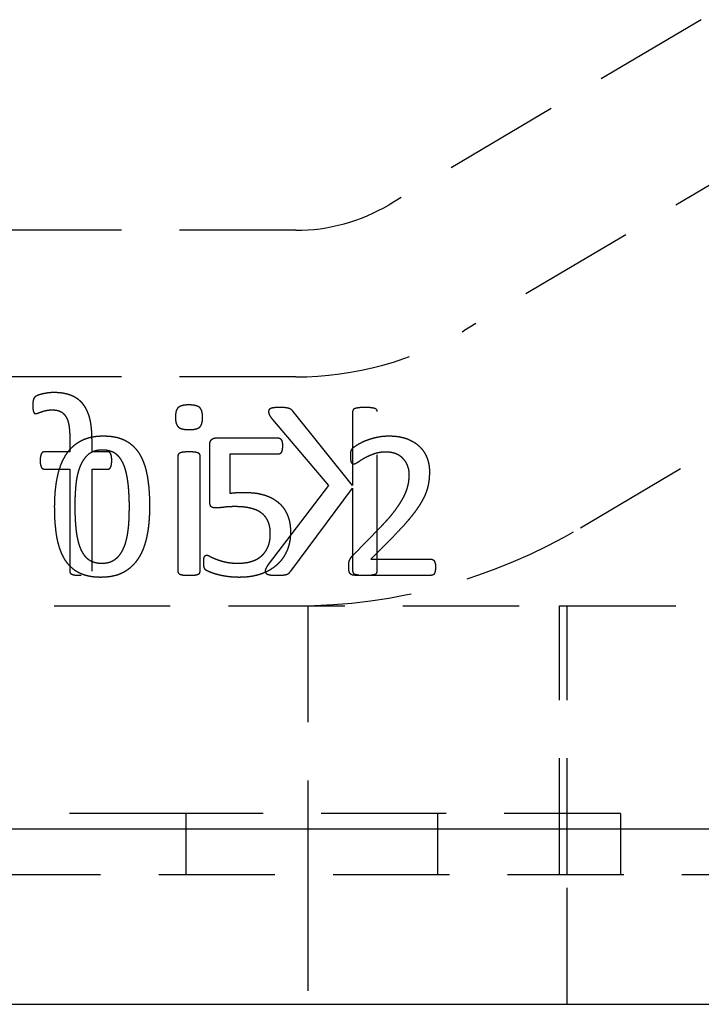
# Model space of a CAD drawing. Extents: x 63 to 798, y 54 to 570.
# Tile 26 of 30: x 637 to 652, y 335 to 356. Entities that reach past the tile are written whole.
import ezdxf

# ---------------------------------------------------------------- set-up
doc = ezdxf.new("R2010")
doc.units = 0
doc.header["$LTSCALE"] = 2
doc.linetypes.add('HIDDEN', pattern=[1.905, 1.27, -0.635])
doc.layers.get('0').update_dxf_attribs({"linetype": 'CONTINUOUS'})

msp = doc.modelspace()

# ---------------------------------------------------------------- linework, layer by layer
at = {"color": 7, "linetype": 'HIDDEN'}
for p, q in [((651.6344, 356.2598), (644.8126, 352.2192)), ((653.2652, 353.5065), (646.4434, 349.4659)), ((642.7741, 351.6608), (613.3554, 351.6608)), ((648.9915, 345.1639), (655.8133, 349.2045)), ((642.7741, 348.4608), (613.3034, 348.4608)), ((644.0171, 346.0897), (642.7146, 347.704)), ((644.0171, 347.704), (644.0171, 346.0897)), ((644.5563, 344.2176), (644.5563, 347.704)), ((642.268, 347.5304), (643.488, 346.0897)), ((637.8377, 347.1117), (637.8377, 346.8235)), ((638.323, 346.8235), (638.323, 347.0915)), ((641.0371, 347.1274), (642.3938, 347.1274)), ((637.8377, 346.8235), (637.2816, 346.8235)), ((638.6676, 346.8235), (638.323, 346.8235)), ((640.8951, 345.7467), (640.8951, 346.9758)), ((640.1995, 346.7367), (640.1995, 344.2142)), ((640.6847, 344.2142), (640.6847, 346.7367)), ((642.4, 346.7745), (641.3363, 346.7745)), ((641.3363, 346.7745), (641.3363, 345.9197)), ((637.2816, 346.4461), (637.8377, 346.4461)), ((637.8377, 346.4461), (637.8377, 344.2151)), ((638.323, 346.4461), (638.6676, 346.4461)), ((638.323, 344.2151), (638.323, 346.4461)), ((643.488, 346.0897), (642.1745, 344.3659)), ((642.6632, 344.2176), (644.0171, 346.0341)), ((644.0171, 346.0341), (644.0171, 344.2176)), ((644.0256, 344.5686), (644.6205, 345.1752)), ((644.8989, 344.9698), (644.4157, 344.4804)), ((644.4157, 344.4804), (645.7358, 344.4804)), ((645.7386, 344.1274), (644.0642, 344.1274)), ((603.2032, 343.4608), (648.5365, 343.4608)), ((643.0365, 343.4608), (643.0365, 337.5941)), ((648.5365, 337.5941), (648.5365, 343.4608)), ((648.5365, 343.4608), (652.5365, 343.4608)), ((648.7032, 337.5941), (648.7032, 343.4608)), ((640.3698, 338.9274), (611.3698, 338.9274)), ((640.3698, 338.9274), (640.3698, 337.5941)), ((645.8698, 338.9274), (640.3698, 338.9274)), ((645.8698, 338.9274), (645.8698, 337.5941)), ((649.8698, 338.9274), (645.8698, 338.9274)), ((649.8698, 338.9274), (649.8698, 337.5941)), ((597.8698, 338.5941), (664.7333, 338.5941)), ((597.8698, 337.5941), (664.5365, 337.5941)), ((643.0365, 337.5941), (643.0365, 334.7608)), ((648.7032, 334.7608), (648.7032, 337.5941))]:
    msp.add_line(p, q, dxfattribs=at)
at = {"color": 7, "linetype": 'CONTINUOUS'}
for p, q in [((597.8698, 338.5941), (664.7333, 338.5941)), ((597.8698, 334.7608), (664.5365, 334.7608))]:
    msp.add_line(p, q, dxfattribs=at)
at = {"color": 7, "linetype": 'HIDDEN'}
for radius in [4, 7.2, 12.2]:
    msp.add_arc((642.7741, 355.6608), radius, 270, 300.63859, dxfattribs=at)
for points, knots in [([(637.4889, 348.1176), (637.4557, 348.1171), (637.39, 348.1159), (637.2969, 348.1003), (637.2155, 348.0837), (637.1523, 348.0633), (637.1081, 348.0447), (637.0792, 348.0257), (637.0614, 348.0044), (637.0479, 347.9805), (637.0376, 347.9512), (637.0325, 347.9162), (637.029, 347.8748), (637.0289, 347.845), (637.0289, 347.8287)], [0, 0, 0, 0, 0.1572104, 0.3106333, 0.4469262, 0.5504783, 0.6249484, 0.6736927, 0.7123862, 0.7553128, 0.8033062, 0.8586708, 0.9227849, 1, 1, 1, 1]), ([(638.323, 347.0915), (638.3223, 347.135), (638.3211, 347.2191), (638.3116, 347.3406), (638.2971, 347.4528), (638.2753, 347.5554), (638.2467, 347.6488), (638.2114, 347.7332), (638.1702, 347.8095), (638.1208, 347.8761), (638.0658, 347.9355), (638.0029, 347.9851), (637.9338, 348.0268), (637.8582, 348.0606), (637.7757, 348.0868), (637.6861, 348.1049), (637.5897, 348.1161), (637.5232, 348.1171), (637.4889, 348.1176)], [0, 0, 0, 0, 0.0857008, 0.165525, 0.2397075, 0.3081136, 0.3717514, 0.4317009, 0.4878562, 0.542026, 0.5944212, 0.6467318, 0.699057, 0.7529895, 0.8092751, 0.8691125, 0.9325314, 1, 1, 1, 1]), ([(637.0289, 347.8287), (637.0292, 347.8129), (637.0298, 347.7845), (637.0337, 347.7464), (637.0401, 347.7164), (637.0462, 347.6934), (637.0537, 347.6754), (637.0648, 347.6638), (637.0793, 347.6584), (637.0892, 347.6579), (637.0946, 347.6576)], [0, 0, 0, 0, 0.233662, 0.4224612, 0.5672106, 0.6886393, 0.7763059, 0.8529682, 0.9203346, 1, 1, 1, 1]), ([(637.0946, 347.6576), (637.1019, 347.6585), (637.119, 347.6605), (637.1464, 347.6708), (637.179, 347.685), (637.2188, 347.6988), (637.2653, 347.7148), (637.3202, 347.7278), (637.3837, 347.7388), (637.4293, 347.7397), (637.4535, 347.7402)], [0, 0, 0, 0, 0.0597748, 0.1388168, 0.2346044, 0.3481738, 0.4796729, 0.6317812, 0.8043711, 1, 1, 1, 1]), ([(637.4535, 347.7402), (637.4863, 347.739), (637.5478, 347.7367), (637.6331, 347.7092), (637.703, 347.6616), (637.7478, 347.6064), (637.7749, 347.5534), (637.7925, 347.5072), (637.8076, 347.456), (637.8193, 347.3991), (637.8275, 347.3362), (637.833, 347.267), (637.8377, 347.1915), (637.8377, 347.1389), (637.8377, 347.1117)], [0, 0, 0, 0, 0.1162007, 0.2181414, 0.313645, 0.4129376, 0.4669511, 0.5247765, 0.5882514, 0.6565636, 0.731089, 0.813225, 0.9031861, 1, 1, 1, 1]), ([(640.4396, 347.848), (640.4134, 347.8476), (640.3656, 347.8469), (640.3003, 347.836), (640.2479, 347.8191), (640.2065, 347.7941), (640.1779, 347.7567), (640.1576, 347.7091), (640.148, 347.6487), (640.1464, 347.6048), (640.1455, 347.581)], [0, 0, 0, 0, 0.1674764, 0.3061983, 0.4222684, 0.5185864, 0.6107483, 0.7187127, 0.8468072, 1, 1, 1, 1]), ([(640.7387, 347.5759), (640.7379, 347.6001), (640.7366, 347.6447), (640.7253, 347.7058), (640.7058, 347.7551), (640.6759, 347.7932), (640.634, 347.8193), (640.5805, 347.8359), (640.5144, 347.8469), (640.466, 347.8476), (640.4396, 347.848)], [0, 0, 0, 0, 0.1523232, 0.2802837, 0.3896417, 0.4827042, 0.5798111, 0.6955582, 0.8336375, 1, 1, 1, 1]), ([(642.4188, 347.7941), (642.3963, 347.7941), (642.3563, 347.794), (642.3027, 347.7873), (642.2607, 347.7806), (642.2286, 347.7704), (642.2046, 347.7586), (642.1898, 347.7419), (642.1818, 347.7235), (642.1809, 347.7105), (642.1804, 347.704)], [0, 0, 0, 0, 0.2409317, 0.4287813, 0.5787737, 0.695882, 0.7888733, 0.8613807, 0.9301672, 1, 1, 1, 1]), ([(642.1804, 347.704), (642.1811, 347.6918), (642.1827, 347.6662), (642.1996, 347.6269), (642.2283, 347.5813), (642.2533, 347.5492), (642.268, 347.5304)], [0, 0, 0, 0, 0.1841002, 0.3847019, 0.6385165, 1, 1, 1, 1]), ([(642.7146, 347.704), (642.7087, 347.7121), (642.6973, 347.7278), (642.675, 347.7471), (642.6492, 347.7626), (642.618, 347.7741), (642.5813, 347.7836), (642.5366, 347.7889), (642.4818, 347.7934), (642.4413, 347.7938), (642.4188, 347.7941)], [0, 0, 0, 0, 0.0930697, 0.1801088, 0.2715495, 0.3725057, 0.488512, 0.6230583, 0.7908421, 1, 1, 1, 1]), ([(644.2867, 347.7941), (644.2628, 347.794), (644.2194, 347.7939), (644.1605, 347.7873), (644.113, 347.7804), (644.0762, 347.7708), (644.0476, 347.7614), (644.029, 347.7449), (644.0192, 347.7251), (644.0178, 347.7111), (644.0171, 347.704)], [0, 0, 0, 0, 0.231771, 0.4208279, 0.5754408, 0.6964318, 0.7905861, 0.8639343, 0.9309841, 1, 1, 1, 1]), ([(644.5563, 347.704), (644.5556, 347.7111), (644.5542, 347.7251), (644.5444, 347.7453), (644.5252, 347.7609), (644.4969, 347.7713), (644.4598, 347.7802), (644.4119, 347.7874), (644.3531, 347.7937), (644.31, 347.794), (644.2867, 347.7941)], [0, 0, 0, 0, 0.069055, 0.1361429, 0.2115821, 0.3032686, 0.4269725, 0.5816731, 0.773551, 1, 1, 1, 1]), ([(640.1455, 347.581), (640.1463, 347.5567), (640.1476, 347.5122), (640.1589, 347.4511), (640.1784, 347.4018), (640.2083, 347.3637), (640.2502, 347.3375), (640.3037, 347.321), (640.3698, 347.31), (640.4182, 347.3092), (640.4446, 347.3088)], [0, 0, 0, 0, 0.1523232, 0.2802837, 0.3896417, 0.4827042, 0.5798111, 0.6955582, 0.8336375, 1, 1, 1, 1]), ([(640.4446, 347.3088), (640.4708, 347.3092), (640.5187, 347.3099), (640.5837, 347.3212), (640.6364, 347.3367), (640.6779, 347.362), (640.7062, 347.3999), (640.7253, 347.448), (640.7366, 347.508), (640.7379, 347.552), (640.7387, 347.5759)], [0, 0, 0, 0, 0.1673973, 0.3060538, 0.4214962, 0.5177687, 0.6112981, 0.718505, 0.8468795, 1, 1, 1, 1]), ([(637.5069, 345.6206), (637.5075, 345.6766), (637.5088, 345.7864), (637.5193, 345.9474), (637.5365, 346.1013), (637.5599, 346.2479), (637.5922, 346.3859), (637.6324, 346.5146), (637.6822, 346.633), (637.7401, 346.7415), (637.8073, 346.8396), (637.8863, 346.9247), (637.9737, 346.9996), (638.0717, 347.062), (638.1808, 347.1118), (638.3014, 347.1461), (638.4332, 347.1683), (638.525, 347.1704), (638.5726, 347.1716)], [0, 0, 0, 0, 0.0786276, 0.1538502, 0.2261456, 0.2956895, 0.3618802, 0.4247476, 0.4845241, 0.5416067, 0.5969283, 0.6507405, 0.7039972, 0.7578893, 0.8131095, 0.8715266, 0.9332317, 1, 1, 1, 1]), ([(638.5726, 347.1716), (638.6182, 347.1705), (638.7061, 347.1685), (638.8322, 347.1489), (638.9471, 347.1175), (639.0513, 347.0732), (639.1443, 347.0159), (639.2286, 346.9478), (639.3016, 346.8662), (639.3655, 346.7735), (639.4199, 346.6691), (639.4658, 346.5535), (639.5039, 346.4267), (639.5319, 346.2885), (639.5538, 346.1399), (639.5696, 345.9807), (639.5782, 345.8109), (639.5797, 345.6943), (639.5804, 345.6343)], [0, 0, 0, 0, 0.0650011, 0.1253901, 0.1815653, 0.2347468, 0.2862672, 0.3370772, 0.3888528, 0.4418884, 0.4974863, 0.5564972, 0.6191639, 0.6861844, 0.7574703, 0.8336013, 0.9143894, 1, 1, 1, 1]), ([(640.8951, 346.9758), (640.8955, 346.9878), (640.8961, 347.0106), (640.9025, 347.0423), (640.9148, 347.0689), (640.9307, 347.0908), (640.9515, 347.1081), (640.9767, 347.1195), (641.0057, 347.1266), (641.0263, 347.1272), (641.0371, 347.1274)], [0, 0, 0, 0, 0.1508735, 0.2872292, 0.4051744, 0.5169846, 0.6260214, 0.7413409, 0.8635829, 1, 1, 1, 1]), ([(642.3938, 347.1274), (642.4001, 347.1269), (642.4128, 347.1259), (642.4304, 347.1165), (642.4475, 347.1039), (642.4601, 347.084), (642.4721, 347.0601), (642.4776, 347.0292), (642.4831, 346.9932), (642.4833, 346.9671), (642.4834, 346.953)], [0, 0, 0, 0, 0.0866906, 0.1747666, 0.2719884, 0.3768478, 0.4961948, 0.6395069, 0.8061538, 1, 1, 1, 1]), ([(643.9745, 346.7366), (643.9748, 346.7479), (643.9751, 346.7685), (643.976, 346.7974), (643.9796, 346.8218), (643.9842, 346.8432), (643.9916, 346.8619), (643.9999, 346.8811), (644.0163, 346.9005), (644.035, 346.9187), (644.0564, 346.9356), (644.0788, 346.9513), (644.1054, 346.9703), (644.1511, 346.9979), (644.219, 347.0355), (644.315, 347.0756), (644.4246, 347.113), (644.5452, 347.1448), (644.6747, 347.1683), (644.7644, 347.1705), (644.81, 347.1716)], [0, 0, 0, 0, 0.0328592, 0.0603806, 0.08408481, 0.10473878, 0.1240428, 0.14263512, 0.16556826, 0.19733544, 0.21880052, 0.24522194, 0.27702448, 0.31405164, 0.4010561, 0.50317697, 0.61724522, 0.73856077, 0.86708045, 1, 1, 1, 1]), ([(644.81, 347.1716), (644.8459, 347.1707), (644.9157, 347.1689), (645.0171, 347.1583), (645.1114, 347.1389), (645.1988, 347.1122), (645.2785, 347.0781), (645.3521, 347.0398), (645.4174, 346.9938), (645.4768, 346.9435), (645.528, 346.8873), (645.5741, 346.8278), (645.6106, 346.7625), (645.642, 346.6942), (645.6663, 346.6223), (645.6823, 346.5476), (645.6933, 346.4708), (645.6945, 346.4188), (645.6951, 346.3926)], [0, 0, 0, 0, 0.080922, 0.157569, 0.2295428, 0.2979116, 0.3631843, 0.4248676, 0.4848281, 0.5429061, 0.6001265, 0.6560048, 0.712197, 0.768566, 0.825445, 0.8827921, 0.9408516, 1, 1, 1, 1]), ([(637.2816, 346.8235), (637.2748, 346.8231), (637.2618, 346.8223), (637.2438, 346.8141), (637.2283, 346.8001), (637.2154, 346.7797), (637.2045, 346.7529), (637.1962, 346.7195), (637.1914, 346.6787), (637.1909, 346.6491), (637.1906, 346.6331)], [0, 0, 0, 0, 0.087342, 0.1665407, 0.2484111, 0.3525726, 0.473963, 0.6193538, 0.7940379, 1, 1, 1, 1]), ([(638.5492, 346.8627), (638.5194, 346.8615), (638.4624, 346.8592), (638.381, 346.842), (638.3081, 346.8123), (638.2447, 346.7698), (638.1886, 346.7181), (638.1407, 346.6564), (638.0974, 346.5871), (638.0613, 346.5086), (638.0304, 346.4228), (638.0061, 346.3291), (637.985, 346.2292), (637.9713, 346.1222), (637.9612, 346.0099), (637.9538, 345.8931), (637.9486, 345.7723), (637.9483, 345.6904), (637.9481, 345.6488)], [0, 0, 0, 0, 0.0587608, 0.1126821, 0.1638204, 0.2133506, 0.2628704, 0.3139663, 0.3674319, 0.4241471, 0.4845163, 0.5475658, 0.6152951, 0.6863715, 0.7607525, 0.838163, 0.9177476, 1, 1, 1, 1]), ([(639.1392, 345.6061), (639.1393, 345.6431), (639.1393, 345.7153), (639.1353, 345.8205), (639.1309, 345.92), (639.1238, 346.0138), (639.1158, 346.1021), (639.1055, 346.1849), (639.093, 346.2621), (639.0794, 346.3341), (639.0635, 346.4013), (639.0458, 346.4637), (639.026, 346.5214), (639.0032, 346.5738), (638.9782, 346.6217), (638.9514, 346.6655), (638.9219, 346.7048), (638.8898, 346.7395), (638.8561, 346.7703), (638.8192, 346.7956), (638.7804, 346.8176), (638.7241, 346.8394), (638.6469, 346.8588), (638.5826, 346.8614), (638.5492, 346.8627)], [0, 0, 0, 0, 0.0712955, 0.1390833, 0.2029248, 0.263311, 0.3202406, 0.3737926, 0.424025, 0.4709222, 0.5150668, 0.556976, 0.595909, 0.6325991, 0.6670624, 0.699873, 0.7314905, 0.7615763, 0.7907386, 0.8193614, 0.8477054, 0.8763214, 0.9356065, 1, 1, 1, 1]), ([(638.7544, 346.6331), (638.7538, 346.6491), (638.7529, 346.6786), (638.7508, 346.7195), (638.7426, 346.7526), (638.7339, 346.7797), (638.7217, 346.8002), (638.706, 346.8143), (638.6876, 346.8222), (638.6744, 346.8231), (638.6676, 346.8235)], [0, 0, 0, 0, 0.2065532, 0.3809883, 0.5259392, 0.6450644, 0.7475602, 0.8296655, 0.9124073, 1, 1, 1, 1]), ([(640.4438, 346.8235), (640.4213, 346.8232), (640.3811, 346.8227), (640.3268, 346.8184), (640.2841, 346.8128), (640.2517, 346.8022), (640.227, 346.7903), (640.2108, 346.774), (640.2007, 346.7561), (640.1998, 346.743), (640.1995, 346.7367)], [0, 0, 0, 0, 0.23824969, 0.42640249, 0.5771554, 0.69296008, 0.78752984, 0.86331674, 0.93389564, 1, 1, 1, 1]), ([(640.6847, 346.7367), (640.6842, 346.743), (640.6832, 346.7556), (640.6754, 346.7741), (640.6595, 346.7905), (640.6346, 346.8025), (640.6014, 346.8124), (640.5583, 346.8185), (640.5048, 346.8226), (640.4654, 346.8232), (640.4438, 346.8235)], [0, 0, 0, 0, 0.0666297, 0.135191, 0.2094886, 0.3048099, 0.4272578, 0.5792087, 0.7688566, 1, 1, 1, 1]), ([(642.4834, 346.953), (642.4831, 346.9397), (642.4827, 346.9146), (642.4787, 346.8792), (642.4718, 346.8485), (642.4626, 346.8222), (642.4503, 346.8014), (642.4361, 346.7857), (642.4189, 346.7759), (642.4063, 346.775), (642.4, 346.7745)], [0, 0, 0, 0, 0.1850706, 0.34883, 0.4927232, 0.6218669, 0.7334355, 0.8259158, 0.9129579, 1, 1, 1, 1]), ([(644.7438, 346.8186), (644.7202, 346.8181), (644.6738, 346.817), (644.606, 346.8093), (644.5417, 346.7966), (644.4637, 346.7715), (644.3753, 346.7362), (644.2811, 346.6892), (644.201, 346.6427), (644.1447, 346.6038), (644.106, 346.5782), (644.0826, 346.5646), (644.0624, 346.5562), (644.0497, 346.5546), (644.0442, 346.5539)], [0, 0, 0, 0, 0.0934864, 0.1829258, 0.2690145, 0.3516318, 0.5059015, 0.6446176, 0.766568, 0.8712099, 0.9144782, 0.9498028, 0.9779329, 1, 1, 1, 1]), ([(645.254, 346.3278), (645.2525, 346.3602), (645.2496, 346.4243), (645.2226, 346.5163), (645.1829, 346.6015), (645.1346, 346.6627), (645.0894, 346.7051), (645.0517, 346.734), (645.0096, 346.7592), (644.9635, 346.7803), (644.9137, 346.7976), (644.8602, 346.8102), (644.8031, 346.8167), (644.7639, 346.818), (644.7438, 346.8186)], [0, 0, 0, 0, 0.1218149, 0.2414949, 0.3589788, 0.4744756, 0.5327407, 0.5927343, 0.6533945, 0.7173947, 0.7834691, 0.8520222, 0.9244976, 1, 1, 1, 1]), ([(637.1906, 346.6331), (637.191, 346.618), (637.1918, 346.5895), (637.195, 346.5501), (637.2039, 346.5173), (637.2167, 346.485), (637.2407, 346.4532), (637.2685, 346.4483), (637.2816, 346.4461)], [0, 0, 0, 0, 0.19878869, 0.37266557, 0.51721749, 0.64088041, 0.83121794, 1, 1, 1, 1]), ([(638.6676, 346.4461), (638.6744, 346.4465), (638.6878, 346.4472), (638.7062, 346.4562), (638.7211, 346.4709), (638.7342, 346.4908), (638.7426, 346.5175), (638.7495, 346.5503), (638.7533, 346.5895), (638.754, 346.6179), (638.7544, 346.6331)], [0, 0, 0, 0, 0.08915815, 0.1748978, 0.26095384, 0.36217441, 0.48342859, 0.62657609, 0.80080679, 1, 1, 1, 1]), ([(644.0442, 346.5539), (644.0388, 346.5546), (644.0282, 346.5559), (644.0129, 346.5628), (644.0006, 346.5766), (643.9912, 346.5959), (643.9838, 346.6213), (643.9786, 346.6535), (643.9753, 346.6926), (643.9748, 346.7212), (643.9745, 346.7366)], [0, 0, 0, 0, 0.07522, 0.1501634, 0.2299381, 0.3279335, 0.4492221, 0.599662, 0.7840252, 1, 1, 1, 1]), ([(645.6951, 346.3926), (645.694, 346.345), (645.6918, 346.2495), (645.6746, 346.1303), (645.6531, 346.0338), (645.6292, 345.9583), (645.5983, 345.8799), (645.5588, 345.7988), (645.5128, 345.7133), (645.456, 345.6245), (645.3916, 345.53), (645.3162, 345.4309), (645.2302, 345.3257), (645.1321, 345.213), (645.0203, 345.0935), (644.9405, 345.0122), (644.8989, 344.9698)], [0, 0, 0, 0, 0.0850794, 0.170502, 0.2147294, 0.2616143, 0.3119404, 0.3652029, 0.4227166, 0.4852637, 0.5534878, 0.627072, 0.7076212, 0.7963891, 0.8940105, 1, 1, 1, 1]), ([(644.6205, 345.1752), (644.6536, 345.2095), (644.7171, 345.2752), (644.8046, 345.3736), (644.8829, 345.4654), (644.9503, 345.5531), (645.009, 345.6362), (645.061, 345.7148), (645.1059, 345.7897), (645.1435, 345.8613), (645.1747, 345.9294), (645.1995, 345.9944), (645.2191, 346.0558), (645.2371, 346.132), (645.2501, 346.2224), (645.2527, 346.2935), (645.254, 346.3278)], [0, 0, 0, 0, 0.1058602, 0.2031724, 0.2927093, 0.3739339, 0.4490502, 0.5187542, 0.5835803, 0.6429856, 0.6985344, 0.7499511, 0.7976096, 0.8417167, 0.9237803, 1, 1, 1, 1]), ([(641.3363, 345.9197), (641.3622, 345.9234), (641.4144, 345.9308), (641.496, 345.9337), (641.5845, 345.936), (641.6465, 345.9362), (641.6796, 345.9363)], [0, 0, 0, 0, 0.228157, 0.4589039, 0.7114503, 1, 1, 1, 1]), ([(641.6796, 345.9363), (641.7191, 345.9354), (641.7959, 345.9337), (641.9071, 345.923), (642.0104, 345.9037), (642.1059, 345.877), (642.1935, 345.8428), (642.2746, 345.804), (642.3469, 345.7566), (642.4125, 345.704), (642.4706, 345.6455), (642.5206, 345.5804), (642.5638, 345.5098), (642.5986, 345.433), (642.6264, 345.3516), (642.6454, 345.2656), (642.6575, 345.1754), (642.659, 345.1137), (642.6598, 345.0822)], [0, 0, 0, 0, 0.0804659, 0.1561107, 0.2269935, 0.2940412, 0.3576851, 0.4181137, 0.4766011, 0.5331174, 0.58899, 0.6439792, 0.6997871, 0.7568998, 0.8151532, 0.8745878, 0.9358856, 1, 1, 1, 1]), ([(641.0158, 345.5999), (641.0056, 345.6003), (640.9868, 345.601), (640.9608, 345.6064), (640.9393, 345.6154), (640.9214, 345.6288), (640.9094, 345.6496), (640.9007, 345.6757), (640.8964, 345.7091), (640.8956, 345.7334), (640.8951, 345.7467)], [0, 0, 0, 0, 0.1365699, 0.2537943, 0.3550417, 0.4498323, 0.548635, 0.673004, 0.820153, 1, 1, 1, 1]), ([(638.5126, 344.0833), (638.4673, 344.0843), (638.3798, 344.0863), (638.2546, 344.1062), (638.1398, 344.1366), (638.0361, 344.1811), (637.9428, 344.238), (637.8596, 344.3076), (637.7857, 344.3884), (637.7218, 344.4815), (637.6674, 344.5858), (637.6214, 344.7014), (637.5838, 344.8281), (637.5541, 344.9659), (637.534, 345.1149), (637.5176, 345.2742), (637.5092, 345.444), (637.5077, 345.5606), (637.5069, 345.6206)], [0, 0, 0, 0, 0.0647288, 0.1248451, 0.1806644, 0.2338914, 0.2854559, 0.3362648, 0.3883055, 0.4413865, 0.4970319, 0.5560933, 0.6188136, 0.6856388, 0.7572629, 0.833459, 0.9143162, 1, 1, 1, 1]), ([(637.9481, 345.6488), (637.9484, 345.5941), (637.9491, 345.4888), (637.9556, 345.3374), (637.9645, 345.1984), (637.9792, 345.0722), (637.997, 344.9576), (638.0215, 344.8546), (638.049, 344.7621), (638.0821, 344.6803), (638.1206, 344.6098), (638.1637, 344.5492), (638.2121, 344.499), (638.2661, 344.4588), (638.3258, 344.429), (638.3908, 344.4076), (638.4615, 344.3942), (638.5107, 344.3928), (638.5361, 344.3922)], [0, 0, 0, 0, 0.1054794, 0.2030552, 0.2923452, 0.3739749, 0.4480681, 0.5158955, 0.5779958, 0.6340388, 0.685605, 0.7325879, 0.7770892, 0.8195443, 0.8617582, 0.905201, 0.9511804, 1, 1, 1, 1]), ([(639.5804, 345.6343), (639.5798, 345.578), (639.5786, 345.4678), (639.5677, 345.3062), (639.552, 345.1519), (639.5278, 345.0057), (639.4968, 344.8681), (639.4561, 344.7401), (639.4066, 344.6218), (639.3479, 344.5133), (639.2799, 344.4158), (639.2017, 344.3297), (639.1136, 344.2556), (639.0156, 344.1926), (638.9062, 344.1434), (638.7853, 344.1084), (638.6529, 344.0867), (638.5605, 344.0845), (638.5126, 344.0833)], [0, 0, 0, 0, 0.0788531, 0.1543047, 0.2267965, 0.2959377, 0.3616609, 0.4241447, 0.4838481, 0.5410141, 0.5964523, 0.6499814, 0.7034186, 0.7572448, 0.8126904, 0.8707273, 0.932992, 1, 1, 1, 1]), ([(638.5361, 344.3922), (638.5559, 344.3927), (638.5944, 344.3938), (638.6506, 344.4014), (638.7032, 344.4142), (638.752, 344.4334), (638.7976, 344.4564), (638.8392, 344.4854), (638.8783, 344.5177), (638.9256, 344.5685), (638.978, 344.6429), (639.0257, 344.7473), (639.0657, 344.8637), (639.0953, 344.9928), (639.1172, 345.1328), (639.1301, 345.2835), (639.1375, 345.4424), (639.1387, 345.5509), (639.1392, 345.6061)], [0, 0, 0, 0, 0.0390916, 0.0762084, 0.1117792, 0.1458461, 0.179557, 0.212554, 0.2457503, 0.2794765, 0.3495216, 0.4244654, 0.5055954, 0.5923821, 0.6856951, 0.7855487, 0.8910097, 1, 1, 1, 1]), ([(641.4507, 345.6274), (641.428, 345.6274), (641.3841, 345.6273), (641.3206, 345.6242), (641.262, 345.6206), (641.1918, 345.6117), (641.1105, 345.6019), (641.0466, 345.6005), (641.0158, 345.5999)], [0, 0, 0, 0, 0.15648054, 0.30202676, 0.43670617, 0.56080553, 0.78806147, 1, 1, 1, 1]), ([(642.2187, 345.0401), (642.2181, 345.0636), (642.2171, 345.1095), (642.2091, 345.1761), (642.1943, 345.2384), (642.1745, 345.2963), (642.1489, 345.3503), (642.1165, 345.3991), (642.0779, 345.4432), (642.0335, 345.4827), (641.9829, 345.5172), (641.9262, 345.547), (641.8635, 345.5726), (641.7938, 345.5922), (641.718, 345.6079), (641.6351, 345.6197), (641.5453, 345.6265), (641.4829, 345.6271), (641.4507, 345.6274)], [0, 0, 0, 0, 0.0635378, 0.1243748, 0.1812933, 0.2366066, 0.2897807, 0.3427797, 0.3948345, 0.4481795, 0.5032541, 0.5603358, 0.6214809, 0.6862895, 0.7562387, 0.8310612, 0.9128382, 1, 1, 1, 1]), ([(642.6598, 345.0822), (642.659, 345.0435), (642.6574, 344.968), (642.6419, 344.858), (642.6166, 344.7544), (642.5805, 344.6577), (642.5357, 344.5678), (642.4824, 344.4849), (642.4197, 344.4101), (642.3492, 344.3423), (642.2709, 344.2823), (642.1857, 344.2297), (642.0933, 344.1847), (641.9941, 344.1476), (641.8884, 344.1188), (641.7768, 344.0982), (641.6594, 344.0856), (641.5792, 344.0841), (641.5383, 344.0833)], [0, 0, 0, 0, 0.0683199, 0.1335392, 0.1959186, 0.2565995, 0.3156549, 0.3732455, 0.4303668, 0.4878397, 0.5457846, 0.6045317, 0.6646798, 0.7271676, 0.7916333, 0.8581757, 0.9276351, 1, 1, 1, 1]), ([(641.5169, 344.3922), (641.542, 344.3924), (641.5913, 344.3928), (641.6635, 344.4014), (641.7329, 344.4115), (641.7985, 344.4284), (641.8608, 344.4494), (641.9187, 344.4764), (641.9724, 344.5081), (642.0207, 344.5459), (642.0654, 344.5877), (642.1039, 344.6359), (642.1381, 344.6887), (642.167, 344.7469), (642.191, 344.8109), (642.2071, 344.8816), (642.2167, 344.9588), (642.218, 345.0123), (642.2187, 345.0401)], [0, 0, 0, 0, 0.069134, 0.13607, 0.2002781, 0.262402, 0.3227535, 0.3814711, 0.4383385, 0.4943908, 0.5504466, 0.6067885, 0.6641205, 0.7236641, 0.7858494, 0.8522852, 0.9232185, 1, 1, 1, 1]), ([(640.7628, 344.4177), (640.7628, 344.4294), (640.763, 344.4517), (640.7657, 344.4831), (640.77, 344.51), (640.7773, 344.532), (640.7879, 344.5484), (640.7999, 344.5599), (640.8137, 344.5677), (640.8238, 344.5683), (640.829, 344.5686)], [0, 0, 0, 0, 0.19308789, 0.3678692, 0.51785537, 0.64236847, 0.74630951, 0.83467845, 0.91595249, 1, 1, 1, 1]), ([(641.5383, 344.0833), (641.493, 344.0842), (641.4045, 344.086), (641.2764, 344.1002), (641.159, 344.1208), (641.0547, 344.1447), (640.967, 344.173), (640.9041, 344.1949), (640.8637, 344.2127), (640.8408, 344.2236), (640.8235, 344.2331), (640.8082, 344.2435), (640.7965, 344.2565), (640.7858, 344.271), (640.7789, 344.2866), (640.7723, 344.3042), (640.7678, 344.3258), (640.7641, 344.3518), (640.7634, 344.383), (640.763, 344.4055), (640.7628, 344.4177)], [0, 0, 0, 0, 0.1445657, 0.2824885, 0.410533, 0.5250895, 0.6234381, 0.7046407, 0.7374791, 0.764375, 0.7853884, 0.8006489, 0.8229536, 0.8408575, 0.8579154, 0.8774016, 0.9007085, 0.92809, 0.9611243, 1, 1, 1, 1]), ([(640.829, 344.5686), (640.839, 344.5668), (640.8643, 344.5622), (640.9048, 344.5375), (640.9609, 344.5092), (641.0346, 344.4779), (641.1265, 344.4476), (641.2152, 344.423), (641.2962, 344.4071), (641.365, 344.398), (641.4392, 344.3937), (641.4905, 344.3927), (641.5169, 344.3922)], [0, 0, 0, 0, 0.04239, 0.1068015, 0.1952642, 0.3058362, 0.4406533, 0.5997351, 0.6897475, 0.7856224, 0.8895405, 1, 1, 1, 1]), ([(643.9304, 344.3074), (643.9305, 344.3223), (643.9306, 344.3502), (643.9333, 344.3895), (643.9382, 344.4242), (643.9481, 344.4552), (643.9629, 344.4828), (643.9786, 344.5114), (644, 344.5399), (644.0167, 344.5586), (644.0256, 344.5686)], [0, 0, 0, 0, 0.1559642, 0.2906597, 0.4121437, 0.5206379, 0.6279318, 0.7386319, 0.8605179, 1, 1, 1, 1]), ([(645.7358, 344.4804), (645.7421, 344.4798), (645.755, 344.4787), (645.7733, 344.4697), (645.7902, 344.4558), (645.8038, 344.4358), (645.8151, 344.4112), (645.8221, 344.381), (645.8271, 344.3457), (645.8273, 344.3203), (645.8275, 344.3067)], [0, 0, 0, 0, 0.0866605, 0.1775785, 0.2767685, 0.3860179, 0.5082037, 0.6491248, 0.8125677, 1, 1, 1, 1]), ([(637.8377, 344.2151), (637.838, 344.2079), (637.8386, 344.1941), (637.8488, 344.175), (637.8665, 344.1603), (637.8909, 344.1472), (637.9248, 344.1392), (637.9671, 344.1309), (638.0202, 344.1289), (638.059, 344.128), (638.0803, 344.1274)], [0, 0, 0, 0, 0.07502204, 0.14565582, 0.22161862, 0.31626191, 0.43699626, 0.58836572, 0.77347915, 1, 1, 1, 1]), ([(640.1995, 344.2142), (640.1998, 344.2074), (640.2004, 344.1938), (640.2106, 344.1753), (640.2274, 344.16), (640.2514, 344.1476), (640.2844, 344.1389), (640.3266, 344.1309), (640.3811, 344.1288), (640.4213, 344.1279), (640.4438, 344.1274)], [0, 0, 0, 0, 0.0717766, 0.1421281, 0.2156024, 0.3098675, 0.4244183, 0.5751828, 0.762518, 1, 1, 1, 1]), ([(640.4438, 344.1274), (640.4654, 344.128), (640.5047, 344.1289), (640.5585, 344.1309), (640.6011, 344.1392), (640.6348, 344.1473), (640.6591, 344.1598), (640.6756, 344.1752), (640.6834, 344.1942), (640.6843, 344.2074), (640.6847, 344.2142)], [0, 0, 0, 0, 0.230397, 0.4192195, 0.5711811, 0.6923877, 0.7874011, 0.8593135, 0.9276535, 1, 1, 1, 1]), ([(642.1745, 344.3659), (642.1672, 344.3546), (642.1542, 344.3345), (642.1362, 344.3073), (642.1251, 344.2848), (642.1149, 344.2643), (642.1084, 344.2441), (642.1069, 344.2291), (642.1063, 344.2227)], [0, 0, 0, 0, 0.2505113, 0.4486623, 0.608365, 0.7187607, 0.8782042, 1, 1, 1, 1]), ([(642.1063, 344.2227), (642.1067, 344.2156), (642.1077, 344.2015), (642.1156, 344.1813), (642.1309, 344.1627), (642.1572, 344.1513), (642.1911, 344.1411), (642.2351, 344.1329), (642.2915, 344.1281), (642.3332, 344.1277), (642.3565, 344.1274)], [0, 0, 0, 0, 0.07177007, 0.14216862, 0.21698701, 0.31005008, 0.42635708, 0.57729132, 0.76335197, 1, 1, 1, 1]), ([(642.3565, 344.1274), (642.3865, 344.128), (642.4408, 344.1291), (642.5137, 344.1339), (642.5702, 344.1444), (642.6122, 344.1633), (642.6407, 344.1896), (642.6558, 344.2084), (642.6632, 344.2176)], [0, 0, 0, 0, 0.2698939, 0.4874499, 0.6550981, 0.7836639, 0.8944326, 1, 1, 1, 1]), ([(644.0642, 344.1274), (644.0538, 344.1278), (644.0342, 344.1285), (644.0067, 344.1345), (643.9829, 344.1458), (643.9626, 344.163), (643.947, 344.1878), (643.9373, 344.2206), (643.9313, 344.2612), (643.9307, 344.291), (643.9304, 344.3074)], [0, 0, 0, 0, 0.1195283, 0.2256066, 0.3228044, 0.4205427, 0.5278717, 0.6561036, 0.8116607, 1, 1, 1, 1]), ([(644.0171, 344.2176), (644.0179, 344.2111), (644.0196, 344.1974), (644.0289, 344.1775), (644.0475, 344.1602), (644.0759, 344.1494), (644.1133, 344.1419), (644.1603, 344.1327), (644.2195, 344.1283), (644.2628, 344.1277), (644.2867, 344.1274)], [0, 0, 0, 0, 0.0636678, 0.1331989, 0.2084329, 0.303691, 0.4240913, 0.5792322, 0.7681212, 1, 1, 1, 1]), ([(644.2867, 344.1274), (644.31, 344.1278), (644.353, 344.1284), (644.4121, 344.1325), (644.4595, 344.1421), (644.4972, 344.1489), (644.5253, 344.1608), (644.5445, 344.1772), (644.5538, 344.1974), (644.5555, 344.2111), (644.5563, 344.2176)], [0, 0, 0, 0, 0.226555, 0.4182704, 0.5734997, 0.6966282, 0.789447, 0.8667252, 0.9362958, 1, 1, 1, 1]), ([(645.8275, 344.3067), (645.8273, 344.2929), (645.8271, 344.2668), (645.8219, 344.2304), (645.8155, 344.199), (645.8059, 344.1731), (645.7939, 344.1521), (645.7773, 344.138), (645.7587, 344.1289), (645.7453, 344.1279), (645.7386, 344.1274)], [0, 0, 0, 0, 0.18662831, 0.35282265, 0.49612872, 0.61911094, 0.72521893, 0.81997193, 0.90899284, 1, 1, 1, 1])]:
    msp.add_open_spline(points, degree=3, knots=knots, dxfattribs=at)

doc.saveas('drawing.dxf')
